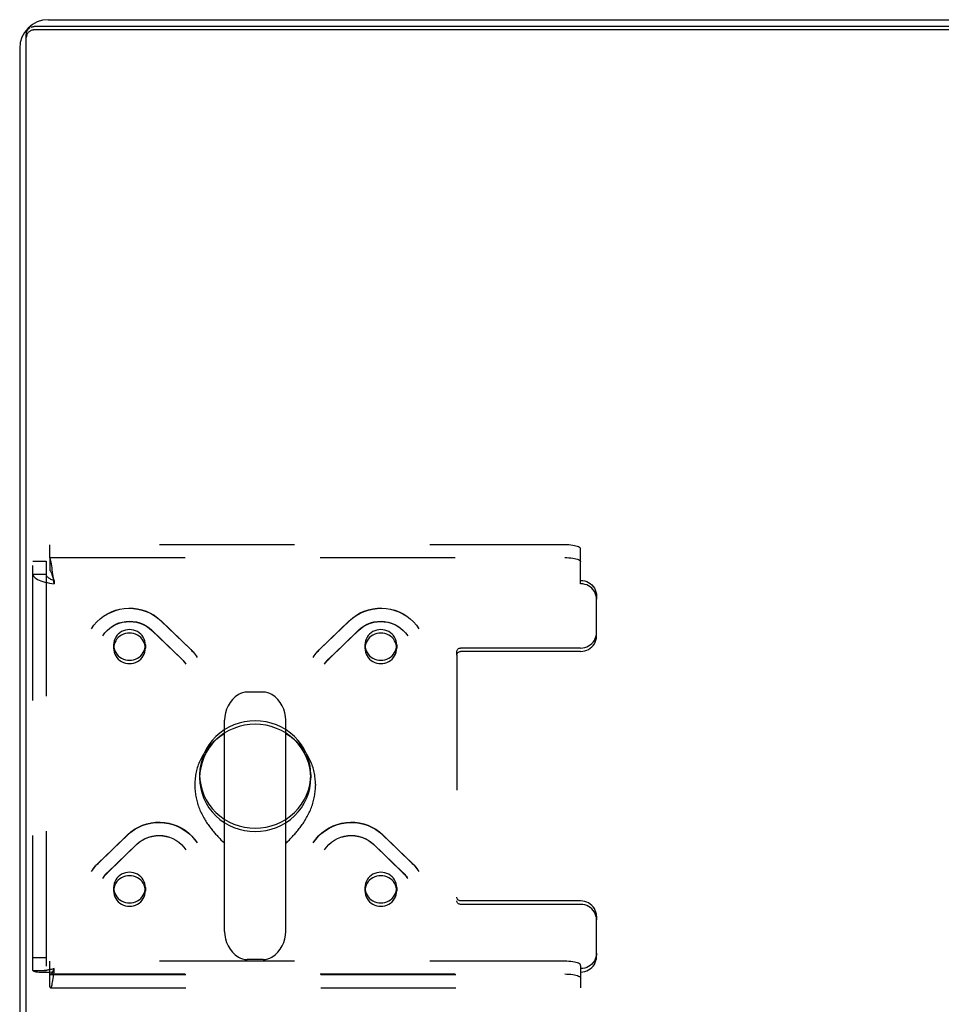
# Model space of a CAD drawing. Header units: inches. Extents: x 0 to 193, y 0 to 125.
# Tile 177 of 256: x 28.86 to 36.11, y 109.61 to 117.37. Entities that reach past the tile are written whole.
import ezdxf

# ---------------------------------------------------------------- set-up
doc = ezdxf.new("R2010")
doc.units = ezdxf.units.IN
doc.header["$LTSCALE"] = 10.635988
doc.header["$MEASUREMENT"] = 0
doc.linetypes.add('HIDDEN', pattern=[0.2, 0.1, -0.1])
doc.layers.get('0').update_dxf_attribs({"linetype": 'CONTINUOUS'})
doc.layers.add('DEFAULT_2', color=8, linetype='HIDDEN')

msp = doc.modelspace()

# ---------------------------------------------------------------- linework, layer by layer
at = {"color": 3, "linetype": 'Continuous'}
for p, q in [((29.0844, 117.3655), (88.6324, 117.3655)), ((88.7439, 117.3118), (28.9729, 117.3118)), ((28.8584, 117.1395), (28.8584, 105.5915))]:
    msp.add_line(p, q, dxfattribs=at)
at = {"color": 7, "linetype": 'Continuous'}
for p, q in [((88.7439, 117.2849), (28.9729, 117.2849)), ((28.9104, 105.4919), (28.9104, 117.2515)), ((30.7761, 112.0691), (30.6486, 112.0691)), ((30.4709, 110.1837), (30.4709, 111.8466)), ((30.9539, 110.1837), (30.9539, 111.8466)), ((30.2374, 111.3422), (30.2374, 111.3325)), ((31.1874, 111.3422), (31.1874, 111.3325)), ((30.443, 110.9052), (30.4597, 110.8879)), ((30.4597, 110.8879), (30.4669, 110.8805)), ((30.4669, 110.8805), (30.4709, 110.8763)), ((30.9539, 110.8763), (30.9579, 110.8805)), ((30.9579, 110.8805), (30.965, 110.8879)), ((30.965, 110.8879), (30.9818, 110.9053)), ((30.9818, 110.9053), (30.9914, 110.9152)), ((30.7761, 109.9611), (30.6486, 109.9611))]:
    msp.add_line(p, q, dxfattribs=at)
at = {"color": 3, "linetype": 'Continuous'}
for points in [[(28.9104, 117.2515), (28.9106, 117.2562), (28.9111, 117.2609), (28.9121, 117.2656), (28.9134, 117.2701), (28.9151, 117.2746), (28.9172, 117.2789), (28.9196, 117.283), (28.9223, 117.2869), (28.9253, 117.2907), (28.9287, 117.2941), (28.9323, 117.2974), (28.9361, 117.3003), (28.9402, 117.3029)], [(28.949, 117.3072), (28.9536, 117.3089), (28.9583, 117.3102), (28.9631, 117.3111), (28.968, 117.3116), (28.9729, 117.3118)]]:
    msp.add_lwpolyline(points, dxfattribs=at)
at = {"color": 7, "linetype": 'Continuous'}
for points in [[(28.9729, 117.2849), (28.968, 117.2847), (28.9631, 117.2842), (28.9583, 117.2832), (28.9536, 117.282), (28.949, 117.2803), (28.9445, 117.2783), (28.9402, 117.276), (28.9361, 117.2734), (28.9323, 117.2704), (28.9287, 117.2672), (28.9253, 117.2637), (28.9223, 117.26), (28.9196, 117.2561), (28.9172, 117.2519), (28.9151, 117.2476), (28.9134, 117.2432)], [(28.9134, 117.2432), (28.9121, 117.2386), (28.9111, 117.234), (28.9106, 117.2293), (28.9104, 117.2245)], [(30.4709, 111.7391), (30.4638, 111.735), (30.4532, 111.7285), (30.4429, 111.7218), (30.4328, 111.7148), (30.4228, 111.7076), (30.413, 111.7001), (30.4035, 111.6924), (30.3941, 111.6844), (30.385, 111.6762), (30.3761, 111.6678), (30.3674, 111.6591), (30.359, 111.6502), (30.3508, 111.6412), (30.3429, 111.6319), (30.3352, 111.6224), (30.3278, 111.6127), (30.3206, 111.6029), (30.3137, 111.5929), (30.3071, 111.5827), (30.3008, 111.5723), (30.2947, 111.5618), (30.2889, 111.5511), (30.2835, 111.5403), (30.2783, 111.5294), (30.2734, 111.5183), (30.2688, 111.5071), (30.2645, 111.4958), (30.2605, 111.4844), (30.2568, 111.4729), (30.2535, 111.4613), (30.2504, 111.4496), (30.2477, 111.4379), (30.2453, 111.4261), (30.2432, 111.4142), (30.2414, 111.4023), (30.24, 111.3903), (30.2388, 111.3783), (30.238, 111.3663), (30.2375, 111.3543), (30.2374, 111.3422)], [(31.1874, 111.3422), (31.1872, 111.3543), (31.1867, 111.3663), (31.1859, 111.3783), (31.1848, 111.3903), (31.1833, 111.4022), (31.1816, 111.4142), (31.1795, 111.426), (31.177, 111.4378), (31.1743, 111.4496), (31.1713, 111.4612), (31.1679, 111.4728), (31.1642, 111.4843), (31.1602, 111.4957), (31.156, 111.5071), (31.1514, 111.5182), (31.1465, 111.5293), (31.1413, 111.5403), (31.1358, 111.5511), (31.13, 111.5618), (31.124, 111.5723), (31.1176, 111.5826), (31.111, 111.5928), (31.1041, 111.6029), (31.097, 111.6127), (31.0895, 111.6224), (31.0818, 111.6319), (31.0739, 111.6412), (31.0657, 111.6502), (31.0573, 111.6591), (31.0486, 111.6678), (31.0397, 111.6762), (31.0306, 111.6844), (31.0212, 111.6924), (31.0117, 111.7001), (31.0019, 111.7076), (30.992, 111.7148), (30.9818, 111.7218), (30.9715, 111.7285), (30.9609, 111.735), (30.9539, 111.7391)], [(30.2374, 111.3325), (30.2374, 111.3255), (30.2377, 111.3144), (30.2383, 111.3032), (30.2392, 111.292), (30.2403, 111.2809), (30.2417, 111.2697), (30.2433, 111.2585), (30.2452, 111.2474), (30.2474, 111.2363), (30.2498, 111.2252), (30.2525, 111.2142), (30.2555, 111.2032), (30.2586, 111.1923), (30.262, 111.1815), (30.2657, 111.1708), (30.2695, 111.1601), (30.2736, 111.1496), (30.2779, 111.1391), (30.2823, 111.1288), (30.287, 111.1186), (30.2918, 111.1086), (30.2969, 111.0986), (30.302, 111.0889), (30.3073, 111.0792), (30.3128, 111.0698), (30.3183, 111.0605), (30.324, 111.0513), (30.3297, 111.0424), (30.3356, 111.0336), (30.3415, 111.025), (30.3474, 111.0167), (30.3534, 111.0084), (30.3595, 111.0004), (30.3655, 110.9926), (30.3715, 110.985), (30.3775, 110.9776), (30.3835, 110.9704), (30.3895, 110.9635), (30.3953, 110.9567), (30.4011, 110.9501), (30.4068, 110.9438), (30.4124, 110.9376), (30.4179, 110.9317), (30.4232, 110.926), (30.4284, 110.9205), (30.4334, 110.9152), (30.443, 110.9052)], [(30.9914, 110.9152), (30.9964, 110.9205), (31.0016, 110.926), (31.0069, 110.9317), (31.0124, 110.9376), (31.018, 110.9438), (31.0237, 110.9501), (31.0294, 110.9567), (31.0353, 110.9635), (31.0412, 110.9705), (31.0472, 110.9777), (31.0532, 110.9851), (31.0593, 110.9927), (31.0653, 111.0005), (31.0713, 111.0085), (31.0773, 111.0167), (31.0833, 111.0251), (31.0892, 111.0337), (31.095, 111.0424), (31.1008, 111.0514), (31.1064, 111.0605), (31.112, 111.0698), (31.1174, 111.0793), (31.1227, 111.0889), (31.1279, 111.0987), (31.1329, 111.1086), (31.1377, 111.1187), (31.1424, 111.1288), (31.1469, 111.1392), (31.1512, 111.1496), (31.1552, 111.1602), (31.1591, 111.1708), (31.1627, 111.1815), (31.1661, 111.1924), (31.1693, 111.2033), (31.1722, 111.2142), (31.1749, 111.2252), (31.1773, 111.2363), (31.1795, 111.2474), (31.1814, 111.2586), (31.1831, 111.2697), (31.1845, 111.2809), (31.1856, 111.2921), (31.1864, 111.3032), (31.187, 111.3144), (31.1873, 111.3255), (31.1874, 111.3325)]]:
    msp.add_lwpolyline(points, dxfattribs=at)
at = {"color": 3, "linetype": 'Continuous'}
msp.add_arc((29.0844, 117.1395), 0.226, 90, 180, dxfattribs=at)
at = {"color": 7, "linetype": 'Continuous'}
for centre, radius, start, end in [((30.7124, 111.8466), 0.2415, 123.18477, 180), ((30.6486, 111.9441), 0.125, 90, 123.18477), ((30.7761, 111.9441), 0.125, 56.81523, 90), ((30.7124, 111.8466), 0.2415, 0, 56.81523), ((30.7124, 110.1836), 0.2415, 180, 236.81523), ((30.7124, 110.1836), 0.2415, 303.18477, 360), ((30.6486, 110.0861), 0.125, 236.81523, 270), ((30.7761, 110.0861), 0.125, 270, 303.18477)]:
    msp.add_arc(centre, radius, start, end, dxfattribs=at)
at = {"layer": 'DEFAULT_2', "color": 8, "linetype": 'HIDDEN'}
for p, q in [((29.0964, 113.126), (29.0964, 113.2284)), ((33.1499, 113.2284), (29.0964, 113.2284)), ((33.2749, 112.9215), (33.2749, 113.1961)), ((28.9624, 109.8747), (28.9624, 113.099)), ((28.9624, 113.099), (29.0664, 113.099)), ((29.0664, 113.099), (29.0664, 109.8747)), ((29.0964, 113.128), (33.1499, 113.128)), ((29.0964, 113.126), (29.0964, 113.0256)), ((28.9624, 112.9966), (29.0664, 112.9966)), ((29.1239, 112.9647), (29.1199, 112.9958)), ((29.127, 112.9554), (29.1199, 112.9765)), ((29.127, 112.9399), (29.1239, 112.9647)), ((29.1294, 112.9484), (29.127, 112.9554)), ((29.1294, 112.9215), (29.127, 112.9399)), ((29.1294, 112.9484), (29.1294, 112.9215)), ((33.3999, 112.8277), (33.3999, 112.8008)), ((33.3999, 112.5093), (33.3999, 112.8008)), ((29.9703, 112.631), (30.2033, 112.406)), ((29.9719, 112.629), (30.2049, 112.404)), ((31.2199, 112.404), (31.4528, 112.629)), ((31.2215, 112.406), (31.4544, 112.631)), ((29.898, 112.5562), (30.131, 112.3312)), ((29.8996, 112.5542), (30.1326, 112.3292)), ((31.2922, 112.3292), (31.5251, 112.5542)), ((31.2937, 112.3312), (31.5267, 112.5562)), ((29.5978, 112.4402), (29.5978, 112.4133)), ((29.8478, 112.4402), (29.8478, 112.4133)), ((31.5769, 112.4402), (31.5769, 112.4133)), ((31.8269, 112.4402), (31.8269, 112.4133)), ((33.2749, 112.4155), (32.3299, 112.4155)), ((32.2999, 112.3596), (32.2999, 112.3865)), ((32.2999, 112.3596), (32.2999, 110.4253)), ((33.2749, 112.3886), (32.3299, 112.3886)), ((30.2749, 111.4194), (30.2749, 111.3925)), ((31.1499, 111.4194), (31.1499, 111.3925)), ((29.4737, 110.7173), (29.7067, 110.9423)), ((29.4753, 110.7193), (29.7083, 110.9443)), ((31.7165, 110.9443), (31.9494, 110.7193)), ((31.7181, 110.9423), (31.951, 110.7173)), ((29.546, 110.6426), (29.779, 110.8676)), ((29.5476, 110.6445), (29.7805, 110.8695)), ((31.6442, 110.8695), (31.8772, 110.6445)), ((31.6458, 110.8676), (31.8787, 110.6426)), ((29.5978, 110.5285), (29.5978, 110.5016)), ((29.8478, 110.5285), (29.8478, 110.5016)), ((31.5769, 110.5285), (31.5769, 110.5016)), ((31.8269, 110.5285), (31.8269, 110.5016)), ((33.2749, 110.4233), (32.3299, 110.4233)), ((33.2749, 110.3963), (32.3299, 110.3963)), ((33.3999, 110.3025), (33.3999, 110.2756)), ((33.3999, 109.9841), (33.3999, 110.2756)), ((28.9624, 109.9771), (29.0664, 109.9771)), ((29.0964, 109.7453), (29.0964, 109.9481)), ((33.1499, 109.9481), (29.0964, 109.9481)), ((33.2749, 109.9158), (33.2749, 109.8634)), ((28.9624, 109.8747), (29.0664, 109.8747)), ((29.0964, 109.8477), (33.1499, 109.8477)), ((29.1019, 109.8436), (33.2749, 109.8436)), ((29.1294, 109.8634), (29.1294, 109.8903)), ((33.2749, 109.8634), (33.2749, 109.7396)), ((29.1019, 109.7396), (33.2749, 109.7396))]:
    msp.add_line(p, q, dxfattribs=at)
for points in [[(33.2749, 113.1961), (33.2738, 113.2003), (33.2706, 113.2044), (33.2653, 113.2084), (33.2581, 113.2122), (33.249, 113.2158), (33.2383, 113.2189), (33.226, 113.2217), (33.2124, 113.2241), (33.1977, 113.2259), (33.1822, 113.2273), (33.1663, 113.2281), (33.1499, 113.2284)], [(29.1199, 112.9958), (29.1176, 113.014), (29.1152, 113.0315), (29.1129, 113.0482), (29.1105, 113.0639), (29.1082, 113.0783), (29.1058, 113.0913), (29.1034, 113.1027), (29.1011, 113.1124), (29.0987, 113.1202), (29.0964, 113.126)], [(33.1499, 113.128), (33.1663, 113.1277), (33.1822, 113.1269), (33.1977, 113.1255), (33.2124, 113.1236), (33.226, 113.1213), (33.2383, 113.1185), (33.249, 113.1153), (33.2581, 113.1118), (33.2653, 113.108), (33.2706, 113.104), (33.2738, 113.0999), (33.2749, 113.0956)], [(29.1199, 112.9765), (29.1176, 112.9833), (29.1152, 112.9899), (29.1129, 112.9962), (29.1105, 113.0022), (29.1082, 113.0076), (29.1058, 113.0125), (29.1034, 113.0168), (29.1011, 113.0204), (29.0987, 113.0234), (29.0964, 113.0256)], [(28.9624, 112.9966), (28.9634, 112.9895), (28.9666, 112.9824), (28.9717, 112.9755), (28.9789, 112.9688), (28.988, 112.9622), (28.9988, 112.956), (29.0113, 112.9501), (29.0252, 112.9446), (29.0405, 112.9395), (29.0569, 112.9349), (29.0742, 112.9308), (29.0922, 112.9272), (29.1107, 112.9241), (29.1294, 112.9215)], [(29.0664, 112.9966), (29.0668, 112.9925), (29.0679, 112.9884), (29.0699, 112.9844), (29.0726, 112.9804), (29.076, 112.9766), (29.0801, 112.9728), (29.0848, 112.9691), (29.0901, 112.9657), (29.0959, 112.9623), (29.102, 112.9592), (29.1086, 112.9562), (29.1154, 112.9534), (29.1223, 112.9508), (29.1294, 112.9484)], [(33.2749, 112.9484), (33.2913, 112.9474), (33.3072, 112.9443), (33.3227, 112.9392), (33.3374, 112.9323), (33.351, 112.9235), (33.3633, 112.9131), (33.374, 112.9012), (33.3831, 112.8881), (33.3903, 112.8739), (33.3956, 112.8589), (33.3988, 112.8436), (33.3999, 112.8277)], [(33.3999, 112.8008), (33.3988, 112.8167), (33.3956, 112.832), (33.3903, 112.847), (33.3831, 112.8611), (33.374, 112.8743), (33.3633, 112.8862), (33.351, 112.8966), (33.3374, 112.9053), (33.3227, 112.9123), (33.3072, 112.9174), (33.2913, 112.9205), (33.2749, 112.9215)], [(29.4231, 112.5671), (29.4431, 112.5953), (29.4659, 112.6215), (29.4913, 112.6455), (29.519, 112.6669), (29.5487, 112.6854), (29.5802, 112.701), (29.613, 112.7134), (29.647, 112.7225), (29.6817, 112.7283), (29.7167, 112.7306), (29.7518, 112.7295), (29.7866, 112.7249), (29.8208, 112.717), (29.8539, 112.7058), (29.8857, 112.6914), (29.9159, 112.674), (29.9442, 112.6538), (29.9703, 112.631)], [(29.4231, 112.5671), (29.4431, 112.5952), (29.4659, 112.6212), (29.4913, 112.6448), (29.519, 112.6658), (29.5487, 112.6841), (29.5802, 112.6994), (29.6131, 112.7116), (29.6471, 112.7205), (29.6819, 112.7262), (29.7171, 112.7284), (29.7523, 112.7273), (29.7873, 112.7227), (29.8216, 112.7148), (29.8549, 112.7037), (29.8869, 112.6894), (29.9173, 112.672), (29.9457, 112.6518), (29.9719, 112.629)], [(31.4528, 112.629), (31.479, 112.6518), (31.5074, 112.672), (31.5377, 112.6893), (31.5697, 112.7037), (31.603, 112.7148), (31.6373, 112.7227), (31.6722, 112.7273), (31.7075, 112.7284), (31.7427, 112.7262), (31.7774, 112.7206), (31.8115, 112.7116), (31.8444, 112.6995), (31.8759, 112.6842), (31.9057, 112.6659), (31.9334, 112.6448), (31.9588, 112.6212), (31.9817, 112.5952), (32.0016, 112.5671)], [(31.4544, 112.631), (31.4806, 112.6539), (31.5091, 112.6742), (31.5395, 112.6917), (31.5716, 112.7061), (31.605, 112.7173), (31.6393, 112.7251), (31.6742, 112.7296), (31.7093, 112.7306), (31.7444, 112.7281), (31.779, 112.7223), (31.8128, 112.713), (31.8455, 112.7006), (31.8768, 112.685), (31.9063, 112.6665), (31.9338, 112.6452), (31.959, 112.6214), (31.9817, 112.5953), (32.0016, 112.5671)], [(29.5117, 112.5126), (29.5279, 112.5348), (29.5464, 112.555), (29.5672, 112.5732), (29.5899, 112.5891), (29.6144, 112.6023), (29.6401, 112.6128), (29.667, 112.6204), (29.6945, 112.6251), (29.7223, 112.6266), (29.7502, 112.6252), (29.7776, 112.6207), (29.8044, 112.6132), (29.8302, 112.6028), (29.8545, 112.5898), (29.8772, 112.5742), (29.898, 112.5562)], [(31.5267, 112.5562), (31.5476, 112.5742), (31.5704, 112.5899), (31.5949, 112.603), (31.6207, 112.6133), (31.6476, 112.6208), (31.6752, 112.6252), (31.7031, 112.6266), (31.7309, 112.625), (31.7584, 112.6203), (31.7851, 112.6126), (31.8108, 112.6021), (31.8351, 112.5889), (31.8577, 112.5731), (31.8784, 112.555), (31.8969, 112.5347), (31.913, 112.5126)], [(29.5117, 112.5126), (29.528, 112.5348), (29.5467, 112.5549), (29.5677, 112.5728), (29.5906, 112.5883), (29.6151, 112.6012), (29.6409, 112.6113), (29.6678, 112.6187), (29.6953, 112.6231), (29.7232, 112.6245), (29.7511, 112.623), (29.7786, 112.6185), (29.8055, 112.6111), (29.8313, 112.6008), (29.8558, 112.5878), (29.8787, 112.5722), (29.8996, 112.5542)], [(29.7228, 112.5609), (29.7065, 112.5599), (29.6905, 112.5568), (29.675, 112.5517), (29.6603, 112.5447), (29.6467, 112.536), (29.6344, 112.5256), (29.6236, 112.5137), (29.6146, 112.5005), (29.6073, 112.4864), (29.6021, 112.4714), (29.5989, 112.4559), (29.5978, 112.4402)], [(29.8112, 112.5256), (29.7989, 112.536), (29.7853, 112.5447), (29.7706, 112.5517), (29.7552, 112.5568), (29.7391, 112.5599), (29.7228, 112.5609)], [(31.5251, 112.5542), (31.546, 112.5722), (31.5689, 112.5878), (31.5933, 112.6008), (31.6191, 112.611), (31.646, 112.6185), (31.6735, 112.623), (31.7013, 112.6245), (31.7292, 112.6231), (31.7568, 112.6187), (31.7837, 112.6114), (31.8095, 112.6012), (31.8341, 112.5883), (31.857, 112.5729), (31.878, 112.5549), (31.8968, 112.5348), (31.913, 112.5126)], [(31.7019, 112.5609), (31.6856, 112.5599), (31.6696, 112.5568), (31.6541, 112.5517), (31.6394, 112.5447), (31.6258, 112.536), (31.6135, 112.5256)], [(31.8269, 112.4402), (31.8259, 112.4559), (31.8227, 112.4714), (31.8174, 112.4864), (31.8102, 112.5005), (31.8011, 112.5137), (31.7903, 112.5256), (31.778, 112.536), (31.7644, 112.5447), (31.7498, 112.5517), (31.7343, 112.5568), (31.7182, 112.5599), (31.7019, 112.5609)], [(29.7228, 112.534), (29.7065, 112.533), (29.6905, 112.5299), (29.675, 112.5248), (29.6603, 112.5178), (29.6467, 112.509), (29.6344, 112.4986), (29.6236, 112.4868), (29.6146, 112.4736), (29.6073, 112.4595), (29.6021, 112.4445), (29.5989, 112.429), (29.5978, 112.4133)], [(29.8112, 112.4986), (29.7989, 112.509), (29.7853, 112.5178), (29.7706, 112.5248), (29.7552, 112.5299), (29.7391, 112.533), (29.7228, 112.534)], [(29.8478, 112.4402), (29.8467, 112.4559), (29.8436, 112.4714), (29.8383, 112.4864), (29.8311, 112.5005), (29.8221, 112.5136), (29.8112, 112.5256)], [(29.8478, 112.4133), (29.8467, 112.429), (29.8436, 112.4445), (29.8383, 112.4595), (29.8311, 112.4736), (29.8221, 112.4866), (29.8112, 112.4986)], [(31.6135, 112.5256), (31.6027, 112.5136), (31.5937, 112.5005), (31.5865, 112.4864), (31.5812, 112.4714), (31.578, 112.4559), (31.5769, 112.4402)], [(31.6135, 112.4986), (31.6027, 112.4866), (31.5937, 112.4736), (31.5865, 112.4595), (31.5812, 112.4445), (31.578, 112.429), (31.5769, 112.4133)], [(31.7019, 112.534), (31.6856, 112.533), (31.6696, 112.5299), (31.6541, 112.5248), (31.6394, 112.5178), (31.6258, 112.509), (31.6135, 112.4986)], [(31.8269, 112.4133), (31.8259, 112.429), (31.8227, 112.4445), (31.8174, 112.4595), (31.8102, 112.4736), (31.8011, 112.4868), (31.7903, 112.4986), (31.778, 112.509), (31.7644, 112.5178), (31.7498, 112.5248), (31.7343, 112.5299), (31.7182, 112.533), (31.7019, 112.534)], [(33.2749, 112.4155), (33.2913, 112.4165), (33.3072, 112.4196), (33.3227, 112.4247), (33.3374, 112.4317), (33.351, 112.4404), (33.3633, 112.4508), (33.374, 112.4627), (33.3831, 112.4759), (33.3903, 112.49), (33.3956, 112.505), (33.3988, 112.5203), (33.3999, 112.5362)], [(33.2749, 112.3886), (33.2913, 112.3896), (33.3072, 112.3927), (33.3227, 112.3978), (33.3374, 112.4047), (33.351, 112.4135), (33.3633, 112.4239), (33.374, 112.4358), (33.3831, 112.4489), (33.3903, 112.4631), (33.3956, 112.4781), (33.3988, 112.4934), (33.3999, 112.5093)], [(29.5978, 112.4402), (29.5989, 112.4244), (29.6021, 112.4089), (29.6073, 112.394), (29.6146, 112.3798), (29.6236, 112.3667), (29.6344, 112.3548)], [(29.5978, 112.4133), (29.5989, 112.3975), (29.6021, 112.382), (29.6073, 112.3671), (29.6146, 112.3529), (29.6236, 112.3398), (29.6344, 112.3279)], [(29.7228, 112.3194), (29.7393, 112.3205), (29.7552, 112.3235), (29.7706, 112.3286), (29.7853, 112.3356), (29.7989, 112.3444), (29.8112, 112.3548), (29.822, 112.3667), (29.8311, 112.3798), (29.8383, 112.394), (29.8436, 112.4089), (29.8467, 112.4244), (29.8478, 112.4402)], [(29.7228, 112.2925), (29.7393, 112.2936), (29.7552, 112.2966), (29.7706, 112.3017), (29.7853, 112.3087), (29.7989, 112.3175), (29.8112, 112.3279), (29.822, 112.3398), (29.8311, 112.3529), (29.8383, 112.3671), (29.8436, 112.382), (29.8467, 112.3975), (29.8478, 112.4133)], [(30.2033, 112.406), (30.213, 112.3962), (30.2223, 112.386), (30.2313, 112.3755), (30.2398, 112.3647), (30.2479, 112.3535), (30.2555, 112.342)], [(30.2049, 112.404), (30.2143, 112.3945), (30.2234, 112.3846), (30.232, 112.3744), (30.2403, 112.3639), (30.2481, 112.3531)], [(31.1693, 112.342), (31.1769, 112.3535), (31.1849, 112.3647), (31.1935, 112.3755), (31.2024, 112.386), (31.2117, 112.3962), (31.2215, 112.406)], [(31.1766, 112.3531), (31.1845, 112.3639), (31.1927, 112.3744), (31.2014, 112.3846), (31.2104, 112.3945), (31.2199, 112.404)], [(31.5769, 112.4402), (31.578, 112.4244), (31.5812, 112.4089), (31.5865, 112.394), (31.5937, 112.3798), (31.6028, 112.3667), (31.6135, 112.3548), (31.6258, 112.3444), (31.6394, 112.3356), (31.6541, 112.3286), (31.6696, 112.3235), (31.6855, 112.3205), (31.7019, 112.3194)], [(31.5769, 112.4133), (31.578, 112.3975), (31.5812, 112.382), (31.5865, 112.3671), (31.5937, 112.3529), (31.6028, 112.3398), (31.6135, 112.3279), (31.6258, 112.3175), (31.6394, 112.3087), (31.6541, 112.3017), (31.6696, 112.2966), (31.6855, 112.2936), (31.7019, 112.2925)], [(31.7903, 112.3548), (31.8011, 112.3667), (31.8102, 112.3798), (31.8174, 112.394), (31.8227, 112.4089), (31.8259, 112.4244), (31.8269, 112.4402)], [(31.7903, 112.3279), (31.8011, 112.3398), (31.8102, 112.3529), (31.8174, 112.3671), (31.8227, 112.382), (31.8259, 112.3975), (31.8269, 112.4133)], [(32.2999, 112.3865), (32.3005, 112.3923), (32.3022, 112.3976), (32.3049, 112.4026), (32.3087, 112.407), (32.3132, 112.4106), (32.3184, 112.4133), (32.3239, 112.4149), (32.3299, 112.4155)], [(29.6344, 112.3548), (29.6468, 112.3443), (29.6603, 112.3356), (29.675, 112.3286), (29.6905, 112.3235), (29.7064, 112.3205), (29.7228, 112.3194)], [(29.6344, 112.3279), (29.6468, 112.3174), (29.6603, 112.3087), (29.675, 112.3017), (29.6905, 112.2966), (29.7064, 112.2936), (29.7228, 112.2925)], [(30.131, 112.3312), (30.1377, 112.3245), (30.1441, 112.3176), (30.1502, 112.3104), (30.156, 112.303), (30.1616, 112.2954), (30.1668, 112.2876)], [(30.1326, 112.3292), (30.1389, 112.3228), (30.145, 112.3162), (30.1509, 112.3094), (30.1565, 112.3023), (30.1618, 112.2951)], [(31.2579, 112.2876), (31.2632, 112.2954), (31.2687, 112.303), (31.2745, 112.3104), (31.2807, 112.3176), (31.2871, 112.3245), (31.2937, 112.3312)], [(31.2629, 112.2951), (31.2682, 112.3023), (31.2738, 112.3094), (31.2797, 112.3162), (31.2858, 112.3228), (31.2922, 112.3292)], [(31.7019, 112.3194), (31.7184, 112.3205), (31.7343, 112.3235), (31.7498, 112.3286), (31.7644, 112.3356), (31.7779, 112.3443), (31.7903, 112.3548)], [(31.7019, 112.2925), (31.7184, 112.2936), (31.7343, 112.2966), (31.7498, 112.3017), (31.7644, 112.3087), (31.7779, 112.3174), (31.7903, 112.3279)], [(32.2999, 112.3596), (32.3005, 112.3653), (32.3022, 112.3707), (32.3049, 112.3757), (32.3087, 112.3801), (32.3132, 112.3837), (32.3184, 112.3864), (32.3239, 112.388), (32.3299, 112.3886)], [(30.7124, 111.842), (30.6693, 111.8399), (30.627, 111.8338), (30.5854, 111.8238), (30.5449, 111.8098), (30.5061, 111.7921), (30.4693, 111.7707), (30.4348, 111.746), (30.403, 111.7182), (30.3742, 111.6875), (30.3486, 111.6542), (30.3265, 111.6186), (30.3082, 111.5811), (30.2937, 111.542), (30.2833, 111.5018), (30.277, 111.4608), (30.2749, 111.4194)], [(30.7124, 111.815), (30.6693, 111.813), (30.627, 111.8069), (30.5854, 111.7968), (30.5449, 111.7829), (30.5061, 111.7651), (30.4693, 111.7438), (30.4348, 111.7191), (30.403, 111.6913), (30.3742, 111.6605), (30.3486, 111.6272), (30.3265, 111.5917), (30.3082, 111.5542), (30.2937, 111.5151), (30.2833, 111.4749), (30.277, 111.4339), (30.2749, 111.3925)], [(31.1499, 111.4194), (31.1477, 111.4608), (31.1415, 111.5018), (31.131, 111.542), (31.1166, 111.5811), (31.0982, 111.6186), (31.0761, 111.6542), (31.0505, 111.6875), (31.0217, 111.7182), (30.9899, 111.746), (30.9554, 111.7707), (30.9186, 111.7921), (30.8798, 111.8098), (30.8394, 111.8238), (30.7977, 111.8338), (30.7555, 111.8399), (30.7124, 111.842)], [(31.1499, 111.3925), (31.1477, 111.4339), (31.1415, 111.4749), (31.131, 111.5151), (31.1166, 111.5542), (31.0982, 111.5917), (31.0761, 111.6272), (31.0505, 111.6605), (31.0217, 111.6913), (30.9899, 111.7191), (30.9554, 111.7438), (30.9186, 111.7651), (30.8798, 111.7829), (30.8394, 111.7968), (30.7977, 111.8069), (30.7555, 111.813), (30.7124, 111.815)], [(30.2749, 111.4194), (30.277, 111.378), (30.2833, 111.3369), (30.2937, 111.2967), (30.3082, 111.2577), (30.3265, 111.2202), (30.3486, 111.1846), (30.3742, 111.1513), (30.403, 111.1206), (30.4348, 111.0927), (30.4693, 111.068), (30.5061, 111.0467), (30.5449, 111.0289), (30.5854, 111.015), (30.627, 111.0049), (30.6693, 110.9989), (30.7124, 110.9968)], [(30.2749, 111.3925), (30.277, 111.351), (30.2833, 111.31), (30.2937, 111.2698), (30.3082, 111.2307), (30.3265, 111.1933), (30.3486, 111.1577), (30.3742, 111.1244), (30.403, 111.0936), (30.4348, 111.0658), (30.4693, 111.0411), (30.5061, 111.0198), (30.5449, 111.002), (30.5854, 110.9881), (30.627, 110.978), (30.6693, 110.9719), (30.7124, 110.9699)], [(30.7124, 110.9968), (30.7555, 110.9989), (30.7977, 111.0049), (30.8394, 111.015), (30.8798, 111.0289), (30.9186, 111.0467), (30.9554, 111.068), (30.9899, 111.0927), (31.0217, 111.1206), (31.0505, 111.1513), (31.0761, 111.1846), (31.0982, 111.2202), (31.1166, 111.2577), (31.131, 111.2967), (31.1415, 111.3369), (31.1477, 111.378), (31.1499, 111.4194)], [(30.7124, 110.9699), (30.7555, 110.9719), (30.7977, 110.978), (30.8394, 110.9881), (30.8798, 111.002), (30.9186, 111.0198), (30.9554, 111.0411), (30.9899, 111.0658), (31.0217, 111.0936), (31.0505, 111.1244), (31.0761, 111.1577), (31.0982, 111.1933), (31.1166, 111.2307), (31.131, 111.2698), (31.1415, 111.31), (31.1477, 111.351), (31.1499, 111.3925)], [(29.7067, 110.9423), (29.7328, 110.9652), (29.7612, 110.9853), (29.7916, 111.0027), (29.8235, 111.017), (29.8568, 111.0282), (29.8911, 111.036), (29.9261, 111.0406), (29.9613, 111.0418), (29.9965, 111.0395), (30.0313, 111.0339), (30.0653, 111.025), (30.0983, 111.0128), (30.1298, 110.9975), (30.1596, 110.9792), (30.1873, 110.9582), (30.2127, 110.9345), (30.2355, 110.9085), (30.2555, 110.8804)], [(29.7083, 110.9443), (29.7345, 110.9673), (29.7629, 110.9875), (29.7934, 111.005), (29.8254, 111.0194), (29.8588, 111.0306), (29.8931, 111.0385), (29.928, 111.0429), (29.9632, 111.0439), (29.9982, 111.0415), (30.0329, 111.0356), (30.0667, 111.0264), (30.0994, 111.0139), (30.1306, 110.9984), (30.1601, 110.9798), (30.1876, 110.9586), (30.2128, 110.9347), (30.2355, 110.9086), (30.2555, 110.8804)], [(31.1693, 110.8804), (31.1893, 110.9086), (31.212, 110.9349), (31.2374, 110.9588), (31.2651, 110.9802), (31.2949, 110.9988), (31.3263, 111.0143), (31.3592, 111.0267), (31.3931, 111.0359), (31.4278, 111.0416), (31.4629, 111.0439), (31.498, 111.0428), (31.5328, 111.0383), (31.5669, 111.0303), (31.6001, 111.0191), (31.6319, 111.0048), (31.6621, 110.9874), (31.6903, 110.9672), (31.7165, 110.9443)], [(31.1693, 110.8804), (31.1892, 110.9085), (31.212, 110.9345), (31.2374, 110.9581), (31.2651, 110.9792), (31.2949, 110.9974), (31.3264, 111.0127), (31.3593, 111.0249), (31.3933, 111.0339), (31.4281, 111.0395), (31.4632, 111.0418), (31.4985, 111.0406), (31.5334, 111.0361), (31.5678, 111.0282), (31.6011, 111.017), (31.6331, 111.0027), (31.6635, 110.9854), (31.6919, 110.9652), (31.7181, 110.9423)], [(29.779, 110.8676), (29.7998, 110.8856), (29.8227, 110.9011), (29.8472, 110.9141), (29.873, 110.9244), (29.8998, 110.9318), (29.9273, 110.9363), (29.9552, 110.9379), (29.9831, 110.9364), (30.0106, 110.932), (30.0375, 110.9247), (30.0634, 110.9146), (30.0879, 110.9017), (30.1109, 110.8862), (30.1318, 110.8683), (30.1506, 110.8481), (30.1668, 110.826)], [(29.7805, 110.8695), (29.8014, 110.8876), (29.8242, 110.9032), (29.8487, 110.9163), (29.8746, 110.9267), (29.9015, 110.9341), (29.929, 110.9386), (29.9569, 110.94), (29.9848, 110.9383), (30.0122, 110.9336), (30.039, 110.926), (30.0646, 110.9155), (30.0889, 110.9022), (30.1116, 110.8864), (30.1323, 110.8683), (30.1507, 110.8481), (30.1668, 110.826)], [(31.2579, 110.826), (31.274, 110.8481), (31.2926, 110.8684), (31.3134, 110.8866), (31.3361, 110.9024), (31.3605, 110.9157), (31.3863, 110.9262), (31.4131, 110.9338), (31.4406, 110.9384), (31.4685, 110.94), (31.4963, 110.9385), (31.5238, 110.934), (31.5506, 110.9265), (31.5763, 110.9162), (31.6007, 110.9031), (31.6234, 110.8875), (31.6442, 110.8695)], [(31.2579, 110.826), (31.2741, 110.8481), (31.2929, 110.8683), (31.3138, 110.8862), (31.3367, 110.9016), (31.3612, 110.9145), (31.3871, 110.9247), (31.414, 110.932), (31.4415, 110.9364), (31.4694, 110.9379), (31.4973, 110.9363), (31.5248, 110.9318), (31.5516, 110.9244), (31.5775, 110.9142), (31.602, 110.9012), (31.6249, 110.8856), (31.6458, 110.8676)], [(29.4231, 110.6554), (29.4307, 110.6668), (29.4388, 110.678), (29.4473, 110.6888), (29.4562, 110.6994), (29.4656, 110.7095), (29.4753, 110.7193)], [(29.4305, 110.6665), (29.4383, 110.6773), (29.4465, 110.6878), (29.4552, 110.698), (29.4643, 110.7078), (29.4737, 110.7173)], [(31.9494, 110.7193), (31.9592, 110.7095), (31.9685, 110.6994), (31.9774, 110.6888), (31.9859, 110.678), (31.994, 110.6668), (32.0016, 110.6554)], [(31.951, 110.7173), (31.9605, 110.7078), (31.9695, 110.698), (31.9782, 110.6878), (31.9864, 110.6773), (31.9943, 110.6665)], [(29.5117, 110.6009), (29.517, 110.6087), (29.5225, 110.6163), (29.5284, 110.6237), (29.5345, 110.6309), (29.5409, 110.6378), (29.5476, 110.6445)], [(29.5168, 110.6084), (29.5221, 110.6157), (29.5277, 110.6227), (29.5335, 110.6296), (29.5397, 110.6362), (29.546, 110.6426)], [(29.6344, 110.6139), (29.6236, 110.602), (29.6146, 110.5889), (29.6073, 110.5747), (29.6021, 110.5597), (29.5989, 110.5443), (29.5978, 110.5285)], [(29.7228, 110.6492), (29.7064, 110.6482), (29.6905, 110.6451), (29.675, 110.64), (29.6603, 110.6331), (29.6468, 110.6244), (29.6344, 110.6139)], [(29.7228, 110.6223), (29.7064, 110.6213), (29.6905, 110.6182), (29.675, 110.6131), (29.6603, 110.6061), (29.6468, 110.5974), (29.6344, 110.587)], [(29.8478, 110.5285), (29.8467, 110.5443), (29.8436, 110.5597), (29.8383, 110.5747), (29.8311, 110.5889), (29.822, 110.602), (29.8112, 110.6139), (29.7989, 110.6243), (29.7853, 110.6331), (29.7706, 110.64), (29.7552, 110.6451), (29.7393, 110.6482), (29.7228, 110.6492)], [(29.8478, 110.5016), (29.8467, 110.5173), (29.8436, 110.5328), (29.8383, 110.5478), (29.8311, 110.562), (29.822, 110.5751), (29.8112, 110.587), (29.7989, 110.5974), (29.7853, 110.6061), (29.7706, 110.6131), (29.7552, 110.6182), (29.7393, 110.6213), (29.7228, 110.6223)], [(31.7019, 110.6492), (31.6855, 110.6482), (31.6696, 110.6451), (31.6541, 110.64), (31.6394, 110.6331), (31.6258, 110.6243), (31.6135, 110.6139), (31.6028, 110.602), (31.5937, 110.5889), (31.5865, 110.5747), (31.5812, 110.5597), (31.578, 110.5443), (31.5769, 110.5285)], [(31.7019, 110.6223), (31.6855, 110.6213), (31.6696, 110.6182), (31.6541, 110.6131), (31.6394, 110.6061), (31.6258, 110.5974), (31.6135, 110.587), (31.6028, 110.5751), (31.5937, 110.562), (31.5865, 110.5478), (31.5812, 110.5328), (31.578, 110.5173), (31.5769, 110.5016)], [(31.7903, 110.6139), (31.7779, 110.6244), (31.7644, 110.6331), (31.7498, 110.64), (31.7343, 110.6451), (31.7184, 110.6482), (31.7019, 110.6492)], [(31.7903, 110.587), (31.7779, 110.5974), (31.7644, 110.6061), (31.7498, 110.6131), (31.7343, 110.6182), (31.7184, 110.6213), (31.7019, 110.6223)], [(31.8269, 110.5285), (31.8259, 110.5443), (31.8227, 110.5597), (31.8174, 110.5747), (31.8102, 110.5889), (31.8011, 110.602), (31.7903, 110.6139)], [(31.8772, 110.6445), (31.8838, 110.6378), (31.8902, 110.6309), (31.8964, 110.6237), (31.9022, 110.6163), (31.9077, 110.6087), (31.913, 110.6009)], [(31.8787, 110.6426), (31.8851, 110.6362), (31.8912, 110.6296), (31.8971, 110.6227), (31.9027, 110.6157), (31.908, 110.6084)], [(29.6344, 110.587), (29.6236, 110.5751), (29.6146, 110.562), (29.6073, 110.5478), (29.6021, 110.5328), (29.5989, 110.5173), (29.5978, 110.5016)], [(31.8269, 110.5016), (31.8259, 110.5173), (31.8227, 110.5328), (31.8174, 110.5478), (31.8102, 110.562), (31.8011, 110.5751), (31.7903, 110.587)], [(29.5978, 110.5285), (29.5989, 110.5127), (29.6021, 110.4972), (29.6073, 110.4823), (29.6146, 110.4681), (29.6236, 110.455), (29.6344, 110.4431), (29.6467, 110.4327), (29.6603, 110.4239), (29.675, 110.4169), (29.6905, 110.4119), (29.7065, 110.4088), (29.7228, 110.4078)], [(29.5978, 110.5016), (29.5989, 110.4858), (29.6021, 110.4703), (29.6073, 110.4554), (29.6146, 110.4412), (29.6236, 110.4281), (29.6344, 110.4162), (29.6467, 110.4058), (29.6603, 110.397), (29.675, 110.39), (29.6905, 110.385), (29.7065, 110.3819), (29.7228, 110.3808)], [(29.8112, 110.4431), (29.8221, 110.4551), (29.8311, 110.4681), (29.8383, 110.4823), (29.8436, 110.4972), (29.8467, 110.5127), (29.8478, 110.5285)], [(29.8112, 110.4162), (29.8221, 110.4282), (29.8311, 110.4412), (29.8383, 110.4554), (29.8436, 110.4703), (29.8467, 110.4858), (29.8478, 110.5016)], [(31.5769, 110.5285), (31.578, 110.5127), (31.5812, 110.4972), (31.5865, 110.4823), (31.5937, 110.4681), (31.6027, 110.4551), (31.6135, 110.4431)], [(31.5769, 110.5016), (31.578, 110.4858), (31.5812, 110.4703), (31.5865, 110.4554), (31.5937, 110.4412), (31.6027, 110.4282), (31.6135, 110.4162)], [(31.7019, 110.4078), (31.7182, 110.4088), (31.7343, 110.4119), (31.7498, 110.4169), (31.7644, 110.4239), (31.778, 110.4327), (31.7903, 110.4431), (31.8011, 110.455), (31.8102, 110.4681), (31.8174, 110.4823), (31.8227, 110.4972), (31.8259, 110.5127), (31.8269, 110.5285)], [(31.7019, 110.3808), (31.7182, 110.3819), (31.7343, 110.385), (31.7498, 110.39), (31.7644, 110.397), (31.778, 110.4058), (31.7903, 110.4162), (31.8011, 110.4281), (31.8102, 110.4412), (31.8174, 110.4554), (31.8227, 110.4703), (31.8259, 110.4858), (31.8269, 110.5016)], [(29.7228, 110.4078), (29.7391, 110.4088), (29.7552, 110.4119), (29.7706, 110.4169), (29.7853, 110.4239), (29.7989, 110.4327), (29.8112, 110.4431)], [(29.7228, 110.3808), (29.7391, 110.3819), (29.7552, 110.385), (29.7706, 110.39), (29.7853, 110.397), (29.7989, 110.4058), (29.8112, 110.4162)], [(31.6135, 110.4431), (31.6258, 110.4327), (31.6394, 110.4239), (31.6541, 110.4169), (31.6696, 110.4119), (31.6856, 110.4088), (31.7019, 110.4078)], [(31.6135, 110.4162), (31.6258, 110.4058), (31.6394, 110.397), (31.6541, 110.39), (31.6696, 110.385), (31.6856, 110.3819), (31.7019, 110.3808)], [(32.3299, 110.4233), (32.3239, 110.4239), (32.3184, 110.4255), (32.3132, 110.4282), (32.3087, 110.4318), (32.3049, 110.4362), (32.3022, 110.4412), (32.3005, 110.4465), (32.2999, 110.4522)], [(32.3299, 110.3963), (32.3239, 110.3969), (32.3184, 110.3986), (32.3132, 110.4012), (32.3087, 110.4048), (32.3049, 110.4092), (32.3022, 110.4142), (32.3005, 110.4196), (32.2999, 110.4253)], [(33.3999, 110.3025), (33.3988, 110.3184), (33.3956, 110.3338), (33.3903, 110.3487), (33.3831, 110.3629), (33.374, 110.376), (33.3633, 110.3879), (33.351, 110.3983), (33.3374, 110.4071), (33.3227, 110.4141), (33.3072, 110.4191), (33.2913, 110.4222), (33.2749, 110.4233)], [(33.3999, 110.2756), (33.3988, 110.2915), (33.3956, 110.3069), (33.3903, 110.3218), (33.3831, 110.336), (33.374, 110.3491), (33.3633, 110.361), (33.351, 110.3714), (33.3374, 110.3802), (33.3227, 110.3871), (33.3072, 110.3922), (33.2913, 110.3953), (33.2749, 110.3963)], [(33.3999, 110.0111), (33.3988, 109.9952), (33.3956, 109.9798), (33.3903, 109.9649), (33.3831, 109.9507), (33.374, 109.9376), (33.3633, 109.9257), (33.351, 109.9153), (33.3374, 109.9065), (33.3227, 109.8995), (33.3072, 109.8944), (33.2913, 109.8914), (33.2749, 109.8903)], [(33.2749, 109.9158), (33.2738, 109.92), (33.2706, 109.9241), (33.2653, 109.9282), (33.2581, 109.932), (33.249, 109.9355), (33.2383, 109.9387), (33.226, 109.9414), (33.2124, 109.9438), (33.1977, 109.9457), (33.1822, 109.947), (33.1663, 109.9478), (33.1499, 109.9481)], [(33.2749, 109.8634), (33.2913, 109.8645), (33.3072, 109.8675), (33.3227, 109.8726), (33.3374, 109.8796), (33.351, 109.8884), (33.3633, 109.8988), (33.374, 109.9106), (33.3831, 109.9238), (33.3903, 109.9379), (33.3956, 109.9529), (33.3988, 109.9682), (33.3999, 109.9841)], [(29.1294, 109.8634), (29.1107, 109.8614), (29.0922, 109.8599), (29.0742, 109.859), (29.0569, 109.8586), (29.0405, 109.8586), (29.0252, 109.8592), (29.0113, 109.8601), (28.9988, 109.8615), (28.988, 109.8631), (28.9789, 109.8651), (28.9717, 109.8673), (28.9666, 109.8697), (28.9634, 109.8722), (28.9624, 109.8747)], [(29.0788, 109.878), (29.0733, 109.877), (29.0679, 109.8762), (29.0631, 109.8756), (29.0589, 109.8752), (29.0556, 109.8749), (29.0531, 109.8748), (29.0515, 109.8748), (29.051, 109.8747)], [(29.076, 109.8775), (29.0726, 109.8768), (29.0699, 109.8762), (29.0679, 109.8757), (29.0668, 109.8752), (29.0664, 109.8747)], [(29.1294, 109.8903), (29.1223, 109.8881), (29.1154, 109.8862), (29.1086, 109.8844), (29.102, 109.8828), (29.0959, 109.8814), (29.0901, 109.8802), (29.0848, 109.8792), (29.0801, 109.8782), (29.076, 109.8775)], [(29.0964, 109.8458), (29.0987, 109.8443), (29.1011, 109.8437), (29.1019, 109.8436)], [(29.1019, 109.8436), (29.1034, 109.8438), (29.1058, 109.8447), (29.1082, 109.8464), (29.1105, 109.8489), (29.1129, 109.8521), (29.1152, 109.8559), (29.1176, 109.8604), (29.1199, 109.8655), (29.1223, 109.8711), (29.1247, 109.8772), (29.127, 109.8836), (29.1294, 109.8903)], [(29.1019, 109.7396), (29.1034, 109.7401), (29.1058, 109.7425), (29.1082, 109.747), (29.1105, 109.7536), (29.1129, 109.762), (29.1152, 109.7723), (29.1176, 109.7842), (29.1199, 109.7977), (29.1223, 109.8125), (29.1247, 109.8286), (29.127, 109.8456), (29.1294, 109.8634)], [(33.1499, 109.8477), (33.1663, 109.8474), (33.1822, 109.8466), (33.1977, 109.8452), (33.2124, 109.8433), (33.226, 109.841), (33.2383, 109.8382), (33.249, 109.835), (33.2581, 109.8315), (33.2653, 109.8277), (33.2706, 109.8237), (33.2738, 109.8196), (33.2749, 109.8153)], [(29.0964, 109.7453), (29.0987, 109.7415), (29.1011, 109.7397), (29.1019, 109.7396)]]:
    msp.add_lwpolyline(points, dxfattribs=at)

doc.saveas('drawing.dxf')
